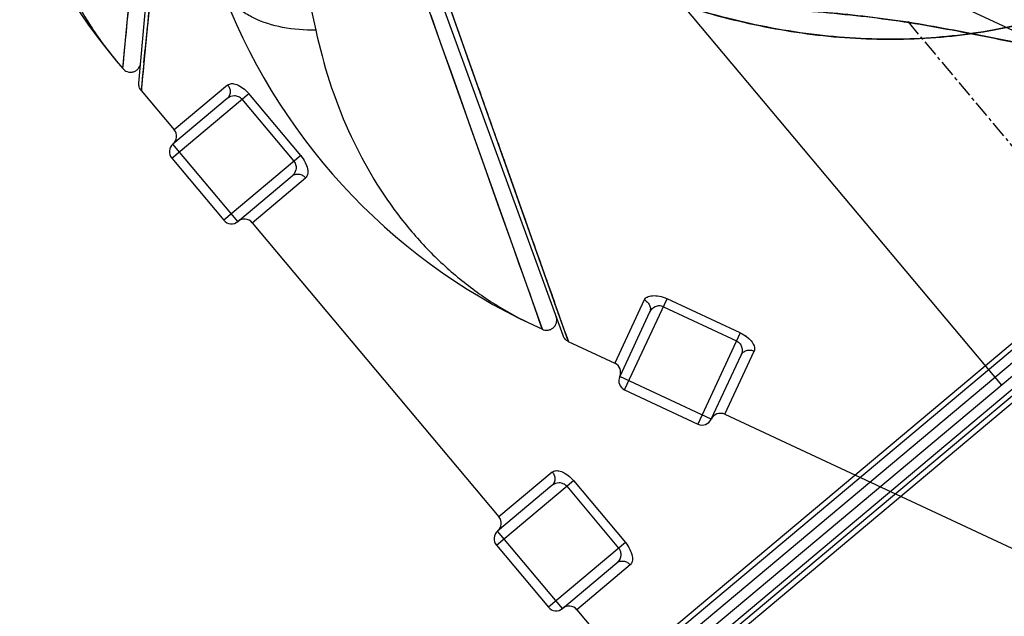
# Model space of a CAD drawing. Header units: millimetres. Extents: x 13799 to 19847, y -398 to 3879.
# Tile 7 of 54: x 15441 to 15538, y 1694 to 1753. Entities that reach past the tile are written whole.
import ezdxf

# ---------------------------------------------------------------- set-up
doc = ezdxf.new("R2010")
doc.units = ezdxf.units.MM
doc.linetypes.add('CENTER', pattern=[0.6, 0.375, -0.075, 0.075, -0.075])
doc.layers.add('1', color=7, linetype='Continuous')
doc.layers.add('dim', color=84, linetype='Continuous', lineweight=9)
doc.styles.add('TXT08', font='txt.shx', dxfattribs={"width": 0.8, "bigfont": 'chineset.shx'})
doc.dimstyles.new('YanXiu', dxfattribs={"dimtxt": 2.5, "dimasz": 2.2, "dimexe": 0.66, "dimexo": 0.66, "dimgap": 0.66, "dimtad": 0, "dimdsep": 46, "dimtxsty": 'TXT08', "dimcen": 0, "dimclrd": 3, "dimclre": 3, "dimclrt": 90, "dimazin": 2, "dimtfac": 1, "dimtofl": 0, "dimtmove": 0, "dimatfit": 3, "dimfxl": 1, "dimtfill": 1, "dimlwd": 5, "dimlwe": 5, "dimarcsym": 0})

# ---------------------------------------------------------------- blocks, each defined once
blk = doc.blocks.new('*D7')
at = {"layer": 'Defpoints', "color": 0, "transparency": 16777216}
for p in [(15928.634, 2952.399), (14148.639, 1396.609), (15530.262, 1396.609)]:
    blk.add_point(p, dxfattribs=at)
at = {"layer": 'dim', "color": 3, "lineweight": 5, "transparency": 16777216}
for p, q in [((15918.639, 2952.399), (14138.644, 2952.399)), ((14148.639, 2912.399), (14148.639, 2251.444)), ((14148.639, 1436.609), (14148.639, 2097.565)), ((15520.267, 1396.609), (14138.644, 1396.609))]:
    blk.add_line(p, q, dxfattribs=at)
at = {"layer": 'dim', "color": 3, "transparency": 16777216}
for points in [[(14141.972, 2912.399), (14155.306, 2912.399), (14148.639, 2952.399)], [(14141.972, 1436.609), (14155.306, 1436.609), (14148.639, 1396.609)]]:
    blk.add_solid(points, dxfattribs=at)
at = {"layer": 'dim', "color": 90, "transparency": 16777216, "insert": (14148.639, 2174.504), "char_height": 50, "attachment_point": 5, "rotation": 90, "style": 'TXT08', "bg_fill": 3, "box_fill_scale": 1.1, "bg_fill_color": 256, "bg_fill_true_color": 13158600, "bg_fill_transparency": 0}
blk.add_mtext('{\\Ftxt,chineset|c134;1556}', dxfattribs=at)
blk = doc.blocks.new('*D8')
at = {"layer": 'Defpoints', "color": 0, "transparency": 16777216}
for p in [(15035.741, 2059.507), (16028.634, 1699.507), (16028.634, 1219.025)]:
    blk.add_point(p, dxfattribs=at)
at = {"layer": 'dim', "color": 3, "lineweight": 5, "transparency": 16777216}
for p, q in [((15035.741, 2049.512), (15035.741, 1209.03)), ((16028.634, 1689.512), (16028.634, 1209.03)), ((15075.741, 1219.025), (15468.85, 1219.025)), ((15988.634, 1219.025), (15595.525, 1219.025))]:
    blk.add_line(p, q, dxfattribs=at)
at = {"layer": 'dim', "color": 3, "transparency": 16777216}
for points in [[(15075.741, 1225.691), (15075.741, 1212.358), (15035.741, 1219.025)], [(15988.634, 1225.691), (15988.634, 1212.358), (16028.634, 1219.025)]]:
    blk.add_solid(points, dxfattribs=at)
at = {"layer": 'dim', "color": 90, "transparency": 16777216, "insert": (15532.187, 1219.025), "char_height": 50, "attachment_point": 5, "style": 'TXT08', "bg_fill": 3, "box_fill_scale": 1.1, "bg_fill_color": 256, "bg_fill_true_color": 13158600, "bg_fill_transparency": 0}
blk.add_mtext('{\\Ftxt,chineset|c134;993}', dxfattribs=at)
blk = doc.blocks.new('002')
at = {"color": 7, "linetype": 'Continuous'}
for p, q in [((337, 62.5), (337, -62.5)), ((339, -62.5), (339, 62.5)), ((408.75, 16), (339, 16))]:
    blk.add_line(p, q, dxfattribs=at)
blk = doc.blocks.new('0210')
at = {"color": 7, "linetype": 'Continuous'}
for p, q in [((-79, 104.546), (-79, 114.5)), ((-71, 114.5), (-79, 114.5)), ((-71, 114.5), (-71, 104.546)), ((-29, 104.546), (-29, 114.5)), ((-21, 114.5), (-29, 114.5)), ((-21, 114.5), (-21, 104.546)), ((-80, 113.5), (-80, 106.491)), ((-80, 113.5), (-70, 113.5)), ((-70, 106.491), (-70, 113.5)), ((-30, 113.5), (-30, 106.491)), ((-30, 113.5), (-20, 113.5)), ((-20, 106.491), (-20, 113.5)), ((-89, 16.048), (-89, 112.5)), ((-81, 112.5), (-89, 112.5)), ((-88.5, 17.406), (-88.5, 112.5)), ((-81, 105.602), (-81, 112.5)), ((-69, 105.602), (-69, 112.5)), ((-31, 112.5), (-69, 112.5)), ((-31, 112.5), (-31, 105.602)), ((-19, 105.602), (-19, 112.5)), ((-13.919, 112.5), (-19, 112.5)), ((23.344, 74.634), (-13.918, 112.5)), ((-13.212, 112.207), (49.497, 49.497)), ((-11.091, 112.5), (50.205, 50.208)), ((-10.074, 112.5), (-11.091, 112.5)), ((-90, -11.5), (-90, 111.5)), ((-12.027, 110.577), (-13.091, 111.664)), ((-11.96, 110.509), (-12.027, 110.577)), ((-10.554, 109.081), (-11.043, 109.577)), ((-10.545, 109.072), (-10.554, 109.081)), ((-9.471, 107.983), (-10.545, 109.072)), ((-9.151, 107.658), (-10.207, 108.742)), ((-9.434, 107.945), (-9.471, 107.983)), ((-9.151, 107.658), (-9.434, 107.945)), ((-71, 105.419), (-79, 105.419)), ((-21, 105.419), (-29, 105.419)), ((-71, 104.546), (-79, 104.546)), ((-29, 104.546), (-21, 104.546)), ((53.033, 53.991), (21.746, 95.158))]:
    blk.add_line(p, q, dxfattribs=at)
at = {"color": 1, "linetype": 'CENTER', "ltscale": 4.376212}
blk.add_line((-57.464, 50), (-92.5, 50), dxfattribs=at)
at = {"color": 7, "linetype": 'Continuous'}
for points in [[(-13.736, 112.303), (-13.886, 112.452), (-13.919, 112.5)], [(-13.092, 111.664), (-13.468, 112.044), (-13.736, 112.303)], [(-11.091, 112.5), (-11.055, 112.46), (-10.935, 112.339), (-10.439, 111.842)], [(-11.96, 110.509), (-12.598, 111.155), (-13.092, 111.664)], [(-10.439, 111.842), (-10.063, 111.46), (-9.103, 110.475)], [(-10.207, 108.742), (-11.156, 109.704), (-11.96, 110.509)], [(-9.103, 110.475), (-8.519, 109.882), (-7.847, 109.203), (-7.084, 108.429), (-6.233, 107.563), (-5.288, 106.603), (-4.244, 105.544), (-3.104, 104.385), (-1.871, 103.13), (-0.556, 101.792), (0.852, 100.359), (4.097, 97.071)], [(23.342, 74.633), (20.155, 77.866), (17.119, 80.953), (14.235, 83.89), (11.509, 86.658), (8.935, 89.271), (6.486, 91.764), (4.142, 94.151), (1.923, 96.406), (-0.142, 98.501), (-2.046, 100.439), (-3.796, 102.219), (-5.382, 103.825), (-6.783, 105.239), (-8.02, 106.497), (-9.151, 107.658)], [(4.097, 97.071), (5.932, 95.205), (7.872, 93.229), (9.893, 91.173), (12.019, 89.013)]]:
    blk.add_lwpolyline(points, dxfattribs=at)
for centre, radius, start, end in [((-79, 113.5), 1, 90, 180), ((-71, 113.5), 1, 0, 90), ((-29, 113.5), 1, 90, 180), ((-21, 113.5), 1, 0, 90), ((-81, 113.5), 1, 270, 0), ((-69, 113.5), 1, 180, 270), ((-31, 113.5), 1, 270, 0), ((-19, 113.5), 1, 180, 270), ((-10.074, 52.5), 60, 45, 90), ((393.702, 508.679), 568.42, 224.46606, 224.59785), ((-70.998, 108.145), 3.599, 269.9741, 276.03857)]:
    blk.add_arc(centre, radius, start, end, dxfattribs=at)
for points, knots in [([(-13.734, 112.303), (-13.763, 112.332), (-13.814, 112.382), (-13.87, 112.435), (-13.903, 112.472), (-13.914, 112.481), (-13.923, 112.5), (-13.919, 112.5)], [0, 0, 0, 0, 0.452449, 0.771883, 0.880235, 0.95373, 1, 1, 1, 1]), ([(-13.919, 112.5), (-13.789, 112.5), (-13.526, 112.448), (-13.304, 112.299), (-13.212, 112.207)], [0, 0, 0, 0, 0.500002, 1, 1, 1, 1]), ([(-13.091, 111.664), (-13.157, 111.731), (-13.369, 111.946), (-13.584, 112.158), (-13.734, 112.303)], [0, 0, 0, 0, 0.310914, 1, 1, 1, 1]), ([(-11.091, 112.5), (-11.266, 112.5), (-11.555, 112.423), (-11.854, 112.166), (-12.034, 111.89), (-12.102, 111.568), (-12.071, 111.175), (-11.922, 110.917), (-11.798, 110.793)], [0, 0, 0, 0, 0.225518, 0.359911, 0.500013, 0.640112, 0.774499, 1, 1, 1, 1]), ([(21.746, 95.158), (19.633, 97.937), (15.071, 102.882), (8.295, 107.596), (2.687, 110.165), (-1.522, 111.512), (-5.784, 112.322), (-8.648, 112.5), (-10.074, 112.5)], [0, 0, 0, 0, 0.279129, 0.533558, 0.654046, 0.771235, 0.886039, 1, 1, 1, 1]), ([(23.342, 74.633), (20.155, 77.862), (14.02, 84.114), (6.512, 91.735), (0.941, 97.402), (-3.749, 102.164), (-7.074, 105.55), (-9.151, 107.658)], [0, 0, 0, 0, 0.293817, 0.567172, 0.692718, 0.808383, 1, 1, 1, 1]), ([(-80, 106.491), (-80, 106.375), (-80.054, 106.135), (-80.281, 105.84), (-80.613, 105.646), (-80.87, 105.602), (-81, 105.602)], [0, 0, 0, 0, 0.236379, 0.480835, 0.736594, 1, 1, 1, 1]), ([(-79, 105.419), (-79.156, 105.419), (-79.456, 105.502), (-79.864, 105.862), (-80, 106.252), (-80, 106.491)], [0, 0, 0, 0, 0.292459, 0.551922, 1, 1, 1, 1]), ([(-71, 105.419), (-70.861, 105.419), (-70.583, 105.487), (-70.155, 105.823), (-70, 106.233), (-70, 106.491)], [0, 0, 0, 0, 0.259685, 0.516073, 1, 1, 1, 1]), ([(-69, 105.602), (-69.124, 105.602), (-69.382, 105.644), (-69.72, 105.838), (-69.948, 106.14), (-70, 106.38), (-70, 106.491)], [0, 0, 0, 0, 0.252984, 0.519042, 0.773068, 1, 1, 1, 1]), ([(-30, 106.491), (-30, 106.38), (-30.052, 106.14), (-30.28, 105.838), (-30.618, 105.644), (-30.876, 105.602), (-31, 105.602)], [0, 0, 0, 0, 0.226932, 0.480958, 0.747016, 1, 1, 1, 1]), ([(-29, 105.419), (-29.156, 105.419), (-29.456, 105.502), (-29.864, 105.862), (-30, 106.252), (-30, 106.491)], [0, 0, 0, 0, 0.292459, 0.551922, 1, 1, 1, 1]), ([(-21, 105.419), (-20.861, 105.419), (-20.583, 105.487), (-20.155, 105.823), (-20, 106.233), (-20, 106.491)], [0, 0, 0, 0, 0.259685, 0.516073, 1, 1, 1, 1]), ([(-19, 105.602), (-19.124, 105.602), (-19.382, 105.644), (-19.72, 105.838), (-19.948, 106.14), (-20, 106.38), (-20, 106.491)], [0, 0, 0, 0, 0.252984, 0.519042, 0.773068, 1, 1, 1, 1]), ([(-79, 104.546), (-79.271, 104.546), (-79.775, 104.602), (-80.346, 104.805), (-80.687, 105.035), (-80.907, 105.254), (-81, 105.469), (-81, 105.602)], [0, 0, 0, 0, 0.333663, 0.618188, 0.735773, 0.836423, 1, 1, 1, 1]), ([(-69, 105.602), (-69, 105.485), (-69.1, 105.22), (-69.452, 104.914), (-69.975, 104.675), (-70.391, 104.59), (-70.62, 104.566)], [0, 0, 0, 0, 0.169941, 0.386071, 0.665184, 1, 1, 1, 1]), ([(-29, 104.546), (-29.271, 104.546), (-29.775, 104.602), (-30.346, 104.805), (-30.687, 105.035), (-30.907, 105.254), (-31, 105.469), (-31, 105.602)], [0, 0, 0, 0, 0.333663, 0.618188, 0.735773, 0.836423, 1, 1, 1, 1]), ([(-29, 104.546), (-29.269, 104.546), (-29.771, 104.601), (-30.341, 104.803), (-30.683, 105.032), (-30.906, 105.251), (-31, 105.467), (-31, 105.602)], [0, 0, 0, 0, 0.331267, 0.615654, 0.73353, 0.835076, 1, 1, 1, 1]), ([(-19, 105.602), (-19, 105.467), (-19.094, 105.251), (-19.317, 105.032), (-19.659, 104.803), (-20.229, 104.601), (-20.731, 104.546), (-21, 104.546)], [0, 0, 0, 0, 0.164908, 0.266444, 0.384353, 0.668757, 1, 1, 1, 1]), ([(21.746, 95.158), (22.74, 95.633), (24.725, 96.383), (27.297, 96.743), (29.181, 96.561), (30.415, 96.219), (31.484, 95.677), (32.088, 95.191), (32.353, 94.926)], [0, 0, 0, 0, 0.293343, 0.561475, 0.68274, 0.795303, 0.900346, 1, 1, 1, 1]), ([(23.342, 74.633), (17.941, 76.41), (9.444, 78.028), (-1.966, 78.353), (-10.527, 77.692), (-18.938, 76.095), (-27.063, 73.49), (-34.735, 69.799), (-40.588, 65.795), (-44.905, 62.13), (-48, 59.197), (-51.021, 56.173), (-54.06, 53.153), (-57.231, 50.262), (-61.595, 46.566), (-67.203, 42.161), (-73.701, 36.665), (-78.736, 31.737), (-82.354, 27.53), (-84.789, 24.279), (-86.887, 20.927), (-88.026, 18.588), (-88.5, 17.406)], [0, 0, 0, 0, 0.126001, 0.18938, 0.252719, 0.31585, 0.378684, 0.441266, 0.503827, 0.535212, 0.566694, 0.598284, 0.629937, 0.661628, 0.693335, 0.756641, 0.819633, 0.881873, 0.91248, 0.942529, 0.971796, 1, 1, 1, 1]), ([(-88.326, 17.83), (-87.458, 19.891), (-85.137, 23.977), (-80.661, 29.683), (-75.311, 35.172), (-70.365, 39.51), (-66.213, 42.908), (-61.973, 46.299), (-57.778, 49.726), (-53.836, 53.38), (-51.015, 56.175), (-48.223, 58.976), (-45.357, 61.714), (-42.331, 64.338), (-37.978, 67.659), (-31.938, 71.308), (-23.904, 74.659), (-15.221, 76.948), (-6.107, 78.174), (3.163, 78.341), (12.357, 77.453), (18.342, 76.133), (21.249, 75.283)], [0, 0, 0, 0, 0.050539, 0.105438, 0.163556, 0.22349, 0.254023, 0.284797, 0.346195, 0.376368, 0.406222, 0.435939, 0.465719, 0.49579, 0.526404, 0.589375, 0.654617, 0.722468, 0.791708, 0.861952, 0.931544, 1, 1, 1, 1])]:
    blk.add_open_spline(points, degree=3, knots=knots, dxfattribs=at)
at = {"layer": '1', "color": 7, "linetype": 'Continuous'}
for p, q in [((-92.5, -4.5), (-92.5, 104.5)), ((-92, -5), (-92, 105))]:
    blk.add_line(p, q, dxfattribs=at)

msp = doc.modelspace()

# ---------------------------------------------------------------- linework, layer by layer
msp.add_arc((15928.634, 2059.507), 892.892, 19.998743, 209.999928)

# ---------------------------------------------------------------- next in the draw order: dimensions: what is measured, and where the dimension line sits
at = {"layer": 'dim'}
dim = msp.add_linear_dim(base=(14148.639, 1396.609), p1=(15928.634, 2952.399), p2=(15530.262, 1396.609), angle=90, text='{\\Ftxt,chineset|c134;1556}', dimstyle='YanXiu', override={"dimtxt": 50, "dimasz": 40, "dimexe": 9.995, "dimexo": 9.995, "dimgap": 9.995}, dxfattribs=at)
dim.commit()
dim.dimension.update_dxf_attribs({"geometry": '*D7', "text_midpoint": (14148.639, 2174.504)})

# ---------------------------------------------------------------- next in the draw order: dimensions: what is measured, and where the dimension line sits
dim = msp.add_linear_dim(base=(16028.634, 1219.025), p1=(15035.741, 2059.507), p2=(16028.634, 1699.507), text='{\\Ftxt,chineset|c134;993}', dimstyle='YanXiu', override={"dimtxt": 50, "dimasz": 40, "dimexe": 9.995, "dimexo": 9.995, "dimgap": 9.995}, dxfattribs=at)
dim.commit()
dim.dimension.update_dxf_attribs({"geometry": '*D8', "text_midpoint": (15532.187, 1219.025)})

# ---------------------------------------------------------------- next in the draw order: block references
for name, p, rotation in [('0210', (15530.288, 1829.461), 130), ('0210', (15530.258, 1829.497), 155), ('002', (15898.839, 1602.456), 155), ('002', (15768.385, 1467.923), 130)]:
    msp.add_blockref(name, p, dxfattribs=dict(rotation=rotation))

doc.saveas('drawing.dxf')
